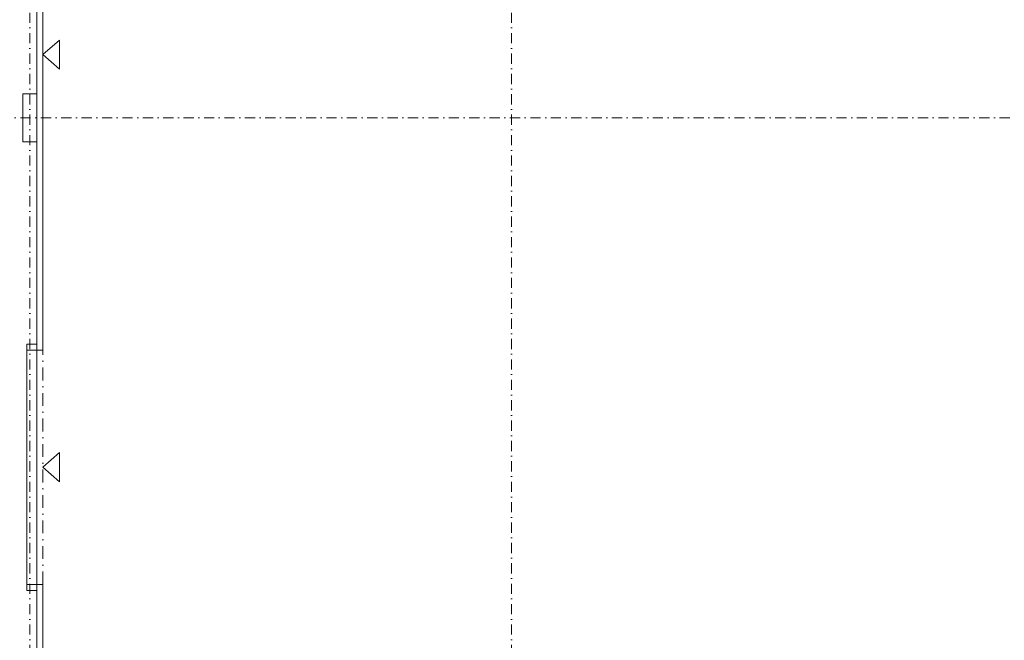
# Model space of a CAD drawing. Header units: millimetres. Extents: x -385852 to 693036, y -525006 to 444206.
# Tile 24 of 156: x 138300 to 162825, y 10379 to 25844. Entities that reach past the tile are written whole.
import ezdxf

# ---------------------------------------------------------------- set-up
doc = ezdxf.new("R2010")
doc.units = ezdxf.units.MM
doc.linetypes.add('CENTERX2', pattern=[101.6, 63.5, -12.7, 12.7, -12.7])
doc.linetypes.add('DASHDOT', pattern=[25.4, 12.7, -6.35, 0, -6.35])
for name, color, linetype, lineweight in [('A99_N_osy', 7, 'CENTERX2', 9), ('A99_S_kce-nad-vid', 181, 'DASHDOT', 5), ('A99_S_kce-rez-sil', 7, 'Continuous', 15), ('A99_S_kce-rez-ten', 6, 'Continuous', 9), ('A99_S_otvory', 7, 'Continuous', 5), ('A99_S_sloupy', 7, 'Continuous', 5)]:
    doc.layers.add(name, color=color, linetype=linetype, lineweight=lineweight)

msp = doc.modelspace()

# ---------------------------------------------------------------- linework, layer by layer
at = {"layer": 'A99_N_osy', "linetype": 'DASHDOT', "ltscale": 20}
for p, q in [((138550, 100200), (138550, -5085)), ((187349.6209, 23400), (-3600, 23400))]:
    msp.add_line(p, q, dxfattribs=at)
msp.add_lwpolyline([(150550, 100200), (150550, -4850)], dxfattribs=at)
at = {"layer": 'A99_S_kce-nad-vid', "linetype": 'DASHDOT', "ltscale": 25}
msp.add_line((138875.5457, 11775), (138875.5457, 17610), dxfattribs=at)
at = {"layer": 'A99_S_kce-rez-sil', "linetype": 'Continuous'}
for p, q in [((138875.5457, 17610), (138875.5457, 26650)), ((138725.5457, 17610), (138725.5457, 26350)), ((138725.5457, 17610), (138875.5457, 17610)), ((138725.5457, -200), (138725.5457, 11775)), ((138875.5457, -850), (138875.5457, 11775)), ((138725.5457, 11771.5284), (138875.5457, 11771.5284))]:
    msp.add_line(p, q, dxfattribs=at)
at = {"layer": 'A99_S_kce-rez-ten'}
for p, q in [((138875.5457, 24972.081), (139291.2875, 25337.044)), ((139291.2875, 25337.044), (139291.2875, 24972.081)), ((138875.5457, 24972.081), (139291.2875, 24607.1179)), ((139291.2875, 24607.1179), (139291.2875, 24972.081)), ((138875.5457, 14692.5), (139291.2875, 15057.463)), ((139291.2875, 14327.537), (139291.2875, 15057.463)), ((138875.5457, 14692.5), (139291.2875, 14327.537))]:
    msp.add_line(p, q, dxfattribs=at)
at = {"layer": 'A99_S_otvory'}
for p, q in [((138475.5457, 17610), (138475.5457, 11775)), ((138725.5457, 17610), (138725.5457, 11775))]:
    msp.add_line(p, q, dxfattribs=at)
at = {"layer": 'A99_S_sloupy', "linetype": 'Continuous', "lineweight": 20, "ltscale": 2}
for points in [[(138375, 24000), (138725, 24000), (138725, 22800), (138375, 22800)], [(138725.5457, 17610), (138475.5457, 17610), (138475.5457, 17760), (138725.5457, 17760)], [(138725.5457, 11621.5284), (138475.5457, 11621.5284), (138475.5457, 11771.5284), (138725.5457, 11771.5284)]]:
    msp.add_lwpolyline(points, close=True, dxfattribs=at)

doc.saveas('drawing.dxf')
